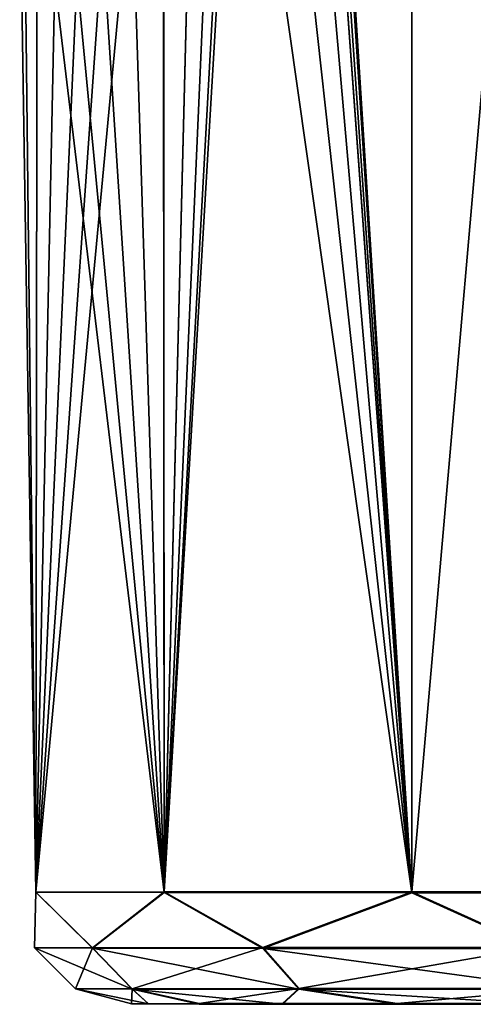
# Model space of a CAD drawing. Header units: millimetres. Extents: x -144 to 364, y -408 to 1133.
# Tile 187 of 256: x 40.46 to 44.52, y 364 to 372.82. Entities that reach past the tile are written whole.
import ezdxf

# ---------------------------------------------------------------- set-up
doc = ezdxf.new("R2010")
doc.units = ezdxf.units.MM
doc.header["$LTSCALE"] = 41.718519
for name, color, linetype in [('441', 7, 'CONTINUOUS'), ('443', 7, 'CONTINUOUS'), ('460', 7, 'CONTINUOUS')]:
    doc.layers.add(name, color=color, linetype=linetype)

msp = doc.modelspace()

# ---------------------------------------------------------------- linework, layer by layer
at = {"layer": '441', "color": 7, "linetype": 'CONTINUOUS', "true_color": 0xaaaaaa}
for points in [[(41.6092, 364.0009, -2.2107), (46.6066, 364, -0.0076), (41.4568, 364, -0.0076), (41.6092, 364.0009, -2.2107)], [(46.6066, 364, -0.0076), (47.0575, 363.9988, 3.0878), (41.4568, 364, -0.0076), (46.6066, 364, -0.0076)], [(41.4568, 364, -0.0076), (47.0575, 363.9988, 3.0878), (41.6092, 363.9991, 2.1955), (41.4568, 364, -0.0076)], [(42.0635, 364.0017, -4.3718), (47.0575, 364.0012, -3.1029), (41.6092, 364.0009, -2.2107), (42.0635, 364.0017, -4.3718)], [(47.0575, 364.0012, -3.1029), (46.6066, 364, -0.0076), (41.6092, 364.0009, -2.2107), (47.0575, 364.0012, -3.1029)], [(41.6092, 363.9991, 2.1955), (47.0575, 363.9988, 3.0878), (42.0635, 363.9983, 4.3567), (41.6092, 363.9991, 2.1955)], [(42.811, 364.0026, -6.4498), (48.3727, 364.0024, -5.941), (42.0635, 364.0017, -4.3718), (42.811, 364.0026, -6.4498)], [(48.3727, 364.0024, -5.941), (47.0575, 364.0012, -3.1029), (42.0635, 364.0017, -4.3718), (48.3727, 364.0024, -5.941)], [(47.0575, 363.9988, 3.0878), (48.3727, 363.9976, 5.9259), (42.0635, 363.9983, 4.3567), (47.0575, 363.9988, 3.0878)], [(42.0635, 363.9983, 4.3567), (48.3727, 363.9976, 5.9259), (42.811, 363.9974, 6.4347), (42.0635, 363.9983, 4.3567)], [(50.4429, 364.0033, -8.2859), (48.3727, 364.0024, -5.941), (42.811, 364.0026, -6.4498), (50.4429, 364.0033, -8.2859)], [(43.8376, 364.0033, -8.4051), (50.4429, 364.0033, -8.2859), (42.811, 364.0026, -6.4498), (43.8376, 364.0033, -8.4051)], [(48.3727, 363.9976, 5.9259), (50.4429, 363.9967, 8.2708), (42.811, 363.9974, 6.4347), (48.3727, 363.9976, 5.9259)], [(42.811, 363.9974, 6.4347), (50.4429, 363.9967, 8.2708), (43.8376, 363.9967, 8.39), (42.811, 363.9974, 6.4347)], [(45.1236, 364.0041, -10.2004), (53.0961, 364.004, -9.9428), (43.8376, 364.0033, -8.4051), (45.1236, 364.0041, -10.2004)], [(53.0961, 364.004, -9.9428), (50.4429, 364.0033, -8.2859), (43.8376, 364.0033, -8.4051), (53.0961, 364.004, -9.9428)], [(50.4429, 363.9967, 8.2708), (53.0961, 363.996, 9.9277), (43.8376, 363.9967, 8.39), (50.4429, 363.9967, 8.2708)], [(43.8376, 363.9967, 8.39), (53.0961, 363.996, 9.9277), (45.1236, 363.9959, 10.1853), (43.8376, 363.9967, 8.39)]]:
    msp.add_3dface(points, dxfattribs=at)
at = {"layer": '443', "color": 7, "linetype": 'CONTINUOUS', "true_color": 0xaaaaaa}
for points in [[(43.9676, 401.0041, -10.339), (43.9676, 365.0041, -10.3534), (42.7446, 381.8033, -8.5182), (43.9676, 401.0041, -10.339)], [(43.9676, 364.9959, 10.339), (43.9676, 400.9959, 10.3534), (42.7446, 384.1967, 8.5182), (43.9676, 364.9959, 10.339)], [(47.104, 365.0054, -13.4912), (43.9676, 365.0041, -10.3534), (47.104, 401.0054, -13.4769), (47.104, 365.0054, -13.4912)], [(47.104, 401.0054, -13.4769), (43.9676, 365.0041, -10.3534), (43.9676, 401.0041, -10.339), (47.104, 401.0054, -13.4769)], [(43.9676, 364.9959, 10.339), (47.104, 364.9946, 13.4769), (43.9676, 400.9959, 10.3534), (43.9676, 364.9959, 10.339)], [(43.9676, 400.9959, 10.3534), (47.104, 364.9946, 13.4769), (47.104, 400.9946, 13.4912), (43.9676, 400.9959, 10.3534)], [(42.7908, 382.9966, 8.5971), (43.9676, 364.9959, 10.339), (42.7446, 384.1967, 8.5182), (42.7908, 382.9966, 8.5971)], [(42.7731, 382.254, 8.5665), (43.9676, 364.9959, 10.339), (42.7908, 382.9966, 8.5971), (42.7731, 382.254, 8.5665)], [(42.7448, 381.7994, 8.5176), (43.9676, 364.9959, 10.339), (42.7731, 382.254, 8.5665), (42.7448, 381.7994, 8.5176)], [(43.9676, 365.0041, -10.3534), (41.75, 365.0026, -6.5109), (42.7446, 381.8033, -8.5182), (43.9676, 365.0041, -10.3534)], [(42.7446, 381.8033, -8.5182), (41.75, 365.0026, -6.5109), (42.6068, 380.6038, -8.2761), (42.7446, 381.8033, -8.5182)], [(42.6072, 380.5999, 8.2749), (43.9676, 364.9959, 10.339), (42.7448, 381.7994, 8.5176), (42.6072, 380.5999, 8.2749)], [(42.6068, 380.6038, -8.2761), (41.75, 365.0026, -6.5109), (42.3821, 379.4139, -7.8598), (42.6068, 380.6038, -8.2761)], [(42.3826, 379.41, 7.858), (43.9676, 364.9959, 10.339), (42.6072, 380.5999, 8.2749), (42.3826, 379.41, 7.858)], [(42.3821, 379.4139, -7.8598), (41.75, 365.0026, -6.5109), (42.0847, 378.262, -7.2614), (42.3821, 379.4139, -7.8598)], [(42.0854, 378.2584, 7.259), (43.9676, 364.9959, 10.339), (42.3826, 379.41, 7.858), (42.0854, 378.2584, 7.259)], [(42.0847, 378.262, -7.2614), (41.75, 365.0026, -6.5109), (41.7425, 377.1931, -6.4878), (42.0847, 378.262, -7.2614)], [(41.7432, 377.19, 6.4849), (41.75, 364.9974, 6.4965), (42.0854, 378.2584, 7.259), (41.7432, 377.19, 6.4849)], [(41.75, 364.9974, 6.4965), (43.9676, 364.9959, 10.339), (42.0854, 378.2584, 7.259), (41.75, 364.9974, 6.4965)], [(41.75, 365.0026, -6.5109), (40.6021, 365.0009, -2.2254), (41.7425, 377.1931, -6.4878), (41.75, 365.0026, -6.5109)], [(41.7425, 377.1931, -6.4878), (40.6021, 365.0009, -2.2254), (41.3928, 376.2548, -5.5658), (41.7425, 377.1931, -6.4878)], [(41.3934, 376.2521, 5.5624), (41.75, 364.9974, 6.4965), (41.7432, 377.19, 6.4849), (41.3934, 376.2521, 5.5624)], [(41.3928, 376.2548, -5.5658), (40.6021, 365.0009, -2.2254), (41.0724, 375.4824, -4.5367), (41.3928, 376.2548, -5.5658)], [(41.073, 375.4802, 4.5328), (41.75, 364.9974, 6.4965), (41.3934, 376.2521, 5.5624), (41.073, 375.4802, 4.5328)], [(41.0724, 375.4824, -4.5367), (40.6021, 365.0009, -2.2254), (40.808, 374.8898, -3.4411), (41.0724, 375.4824, -4.5367)], [(40.8085, 374.888, 3.4368), (41.75, 364.9974, 6.4965), (41.073, 375.4802, 4.5328), (40.8085, 374.888, 3.4368)], [(40.808, 374.8898, -3.4411), (40.6021, 365.0009, -2.2254), (40.6138, 374.4751, -2.309), (40.808, 374.8898, -3.4411)], [(40.6141, 374.4739, 2.3045), (41.75, 364.9974, 6.4965), (40.8085, 374.888, 3.4368), (40.6141, 374.4739, 2.3045)], [(40.6138, 374.4751, -2.309), (40.6021, 365.0009, -2.2254), (40.4961, 374.2308, -1.1591), (40.6138, 374.4751, -2.309)], [(40.4962, 374.2302, 1.1545), (40.6021, 364.9991, 2.2111), (40.6141, 374.4739, 2.3045), (40.4962, 374.2302, 1.1545)], [(40.6021, 364.9991, 2.2111), (41.75, 364.9974, 6.4965), (40.6141, 374.4739, 2.3045), (40.6021, 364.9991, 2.2111)], [(40.4961, 374.2308, -1.1591), (40.6021, 364.9991, 2.2111), (40.4568, 374.15, -0.0024), (40.4961, 374.2308, -1.1591)], [(40.4568, 374.15, -0.0024), (40.6021, 364.9991, 2.2111), (40.4962, 374.2302, 1.1545), (40.4568, 374.15, -0.0024)], [(40.6021, 365.0009, -2.2254), (40.6021, 364.9991, 2.2111), (40.4961, 374.2308, -1.1591), (40.6021, 365.0009, -2.2254)]]:
    msp.add_3dface(points, dxfattribs=at)
at = {"layer": '460', "color": 7, "linetype": 'CONTINUOUS', "true_color": 0xaaaaaa}
for points in [[(41.75, 365.0026, -6.5109), (43.9676, 365.0041, -10.3534), (42.6331, 364.5037, -8.053), (41.75, 365.0026, -6.5109)], [(42.6331, 364.5037, -8.053), (43.9676, 365.0041, -10.3534), (45.0688, 364.505, -11.4533), (42.6331, 364.5037, -8.053)], [(43.9676, 365.0041, -10.3534), (47.104, 365.0054, -13.4912), (45.0688, 364.505, -11.4533), (43.9676, 365.0041, -10.3534)], [(40.6021, 364.9991, 2.2111), (40.6021, 365.0009, -2.2254), (40.5905, 364.5005, -0.0074), (40.6021, 364.9991, 2.2111)], [(40.5905, 364.5005, -0.0074), (40.6021, 365.0009, -2.2254), (41.1091, 364.5021, -4.1578), (40.5905, 364.5005, -0.0074)], [(41.1091, 364.4988, 4.1431), (40.6021, 364.9991, 2.2111), (40.5905, 364.5005, -0.0074), (41.1091, 364.4988, 4.1431)], [(40.6021, 365.0009, -2.2254), (41.75, 365.0026, -6.5109), (41.1091, 364.5021, -4.1578), (40.6021, 365.0009, -2.2254)], [(41.75, 364.9974, 6.4965), (40.6021, 364.9991, 2.2111), (41.1091, 364.4988, 4.1431), (41.75, 364.9974, 6.4965)], [(41.1091, 364.5021, -4.1578), (41.75, 365.0026, -6.5109), (42.6331, 364.5037, -8.053), (41.1091, 364.5021, -4.1578)], [(42.6331, 364.4973, 8.0382), (41.75, 364.9974, 6.4965), (41.1091, 364.4988, 4.1431), (42.6331, 364.4973, 8.0382)], [(43.9676, 364.9959, 10.339), (41.75, 364.9974, 6.4965), (42.6331, 364.4973, 8.0382), (43.9676, 364.9959, 10.339)], [(45.0688, 364.4959, 11.4386), (43.9676, 364.9959, 10.339), (42.6331, 364.4973, 8.0382), (45.0688, 364.4959, 11.4386)], [(47.104, 364.9946, 13.4769), (43.9676, 364.9959, 10.339), (45.0688, 364.4959, 11.4386), (47.104, 364.9946, 13.4769)], [(40.5905, 364.5005, -0.0074), (41.1091, 364.5021, -4.1578), (40.9568, 364.134, -0.0075), (40.5905, 364.5005, -0.0074)], [(41.1091, 364.4988, 4.1431), (40.5905, 364.5005, -0.0074), (41.4641, 364.1324, 4.0528), (41.1091, 364.4988, 4.1431)], [(41.4641, 364.1324, 4.0528), (40.5905, 364.5005, -0.0074), (40.9568, 364.134, -0.0075), (41.4641, 364.1324, 4.0528)], [(40.9568, 364.134, -0.0075), (41.1091, 364.5021, -4.1578), (41.4641, 364.1356, -4.0678), (40.9568, 364.134, -0.0075)], [(41.1091, 364.5021, -4.1578), (42.6331, 364.5037, -8.053), (41.4641, 364.1356, -4.0678), (41.1091, 364.5021, -4.1578)], [(42.6331, 364.4973, 8.0382), (41.1091, 364.4988, 4.1431), (42.9551, 364.1308, 7.8634), (42.6331, 364.4973, 8.0382)], [(42.9551, 364.1308, 7.8634), (41.1091, 364.4988, 4.1431), (41.4641, 364.1324, 4.0528), (42.9551, 364.1308, 7.8634)], [(41.4641, 364.1356, -4.0678), (42.6331, 364.5037, -8.053), (42.9551, 364.1371, -7.8784), (41.4641, 364.1356, -4.0678)], [(42.6331, 364.5037, -8.053), (45.0688, 364.505, -11.4533), (42.9551, 364.1371, -7.8784), (42.6331, 364.5037, -8.053)], [(45.0688, 364.4959, 11.4386), (42.6331, 364.4973, 8.0382), (45.3378, 364.1295, 11.1899), (45.0688, 364.4959, 11.4386)], [(45.3378, 364.1295, 11.1899), (42.6331, 364.4973, 8.0382), (42.9551, 364.1308, 7.8634), (45.3378, 364.1295, 11.1899)], [(42.9551, 364.1371, -7.8784), (45.0688, 364.505, -11.4533), (45.3378, 364.1384, -11.2049), (42.9551, 364.1371, -7.8784)], [(41.4568, 364, -0.0076), (40.9568, 364.134, -0.0075), (41.4641, 364.1356, -4.0678), (41.4568, 364, -0.0076)], [(41.4568, 364, -0.0076), (41.6092, 363.9991, 2.1955), (40.9568, 364.134, -0.0075), (41.4568, 364, -0.0076)], [(41.6092, 363.9991, 2.1955), (41.4641, 364.1324, 4.0528), (40.9568, 364.134, -0.0075), (41.6092, 363.9991, 2.1955)], [(41.6092, 364.0009, -2.2107), (41.4568, 364, -0.0076), (41.4641, 364.1356, -4.0678), (41.6092, 364.0009, -2.2107)], [(42.0635, 364.0017, -4.3718), (41.4641, 364.1356, -4.0678), (42.9551, 364.1371, -7.8784), (42.0635, 364.0017, -4.3718)], [(42.0635, 364.0017, -4.3718), (41.6092, 364.0009, -2.2107), (41.4641, 364.1356, -4.0678), (42.0635, 364.0017, -4.3718)], [(41.6092, 363.9991, 2.1955), (42.0635, 363.9983, 4.3567), (41.4641, 364.1324, 4.0528), (41.6092, 363.9991, 2.1955)], [(42.0635, 363.9983, 4.3567), (42.811, 363.9974, 6.4347), (41.4641, 364.1324, 4.0528), (42.0635, 363.9983, 4.3567)], [(42.811, 363.9974, 6.4347), (42.9551, 364.1308, 7.8634), (41.4641, 364.1324, 4.0528), (42.811, 363.9974, 6.4347)], [(42.811, 364.0026, -6.4498), (42.0635, 364.0017, -4.3718), (42.9551, 364.1371, -7.8784), (42.811, 364.0026, -6.4498)], [(43.8376, 364.0033, -8.4051), (42.811, 364.0026, -6.4498), (42.9551, 364.1371, -7.8784), (43.8376, 364.0033, -8.4051)], [(42.811, 363.9974, 6.4347), (43.8376, 363.9967, 8.39), (42.9551, 364.1308, 7.8634), (42.811, 363.9974, 6.4347)], [(43.8376, 364.0033, -8.4051), (42.9551, 364.1371, -7.8784), (45.3378, 364.1384, -11.2049), (43.8376, 364.0033, -8.4051)], [(43.8376, 363.9967, 8.39), (45.1236, 363.9959, 10.1853), (42.9551, 364.1308, 7.8634), (43.8376, 363.9967, 8.39)], [(45.1236, 363.9959, 10.1853), (45.3378, 364.1295, 11.1899), (42.9551, 364.1308, 7.8634), (45.1236, 363.9959, 10.1853)], [(45.1236, 364.0041, -10.2004), (43.8376, 364.0033, -8.4051), (45.3378, 364.1384, -11.2049), (45.1236, 364.0041, -10.2004)]]:
    msp.add_3dface(points, dxfattribs=at)

doc.saveas('drawing.dxf')
